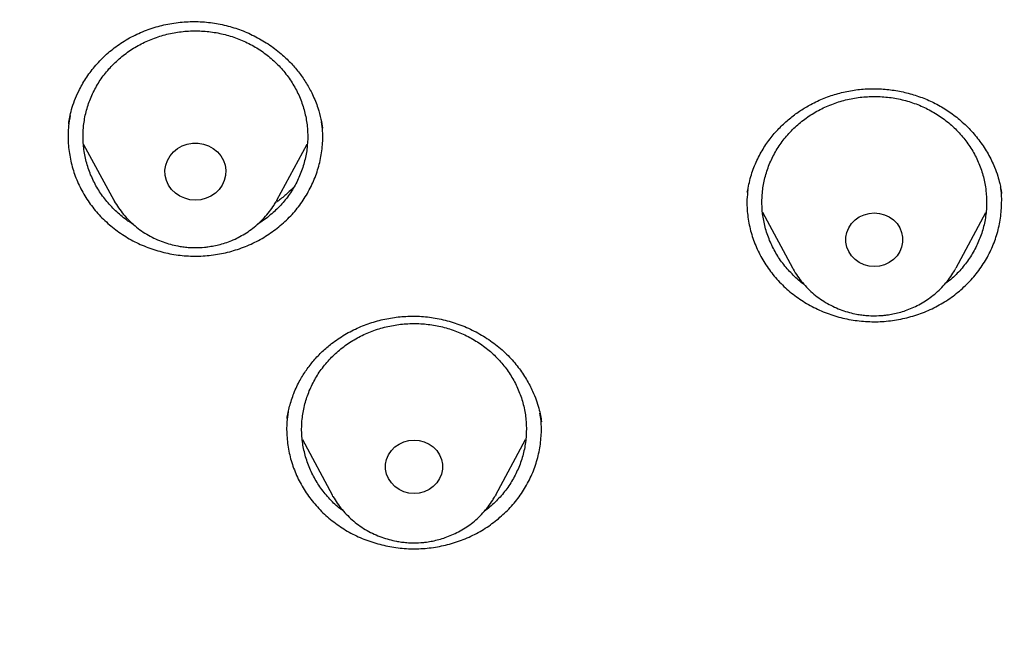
# Model space of a CAD drawing. Header units: millimetres. Extents: x 8 to 1577, y 12 to 2534.
# Tile 77 of 115: x 755 to 768, y 2145 to 2154. Entities that reach past the tile are written whole.
import ezdxf

# ---------------------------------------------------------------- set-up
doc = ezdxf.new("R2010")
doc.units = ezdxf.units.MM

msp = doc.modelspace()

# ---------------------------------------------------------------- linework, layer by layer
at = {"color": 7, "linetype": 'Continuous', "lineweight": 30}
for p, q in [((758.96, 2152.211), (758.964, 2152.193)), ((755.774, 2151.966), (756.177, 2151.225)), ((758.356, 2151.225), (758.761, 2151.969)), ((768.025, 2151.333), (768.028, 2151.314)), ((758.356, 2151.225), (758.349, 2151.211)), ((764.839, 2151.061), (765.239, 2150.319)), ((767.423, 2150.319), (767.82, 2151.057)), ((758.231, 2150.994), (758.099, 2150.904)), ((765.243, 2150.312), (765.239, 2150.319)), ((758.695, 2148.028), (759.094, 2147.288)), ((761.278, 2147.288), (761.676, 2148.027)), ((761.278, 2147.288), (761.27, 2147.275)), ((761.18, 2147.112), (761.128, 2147.074))]:
    msp.add_line(p, q, dxfattribs=at)
at = {"color": 7, "linetype": 'Continuous', "lineweight": 30, "flags": 128}
for points in [[(757.267, 2151.224), (757.194, 2151.23), (757.124, 2151.248), (757.058, 2151.278), (756.999, 2151.318), (756.949, 2151.367), (756.909, 2151.425), (756.88, 2151.487), (756.864, 2151.554), (756.861, 2151.623), (756.871, 2151.69), (756.893, 2151.755), (756.928, 2151.816), (756.973, 2151.869), (757.028, 2151.914), (757.09, 2151.949), (757.159, 2151.973), (757.23, 2151.986), (757.303, 2151.986), (757.375, 2151.973), (757.443, 2151.949), (757.506, 2151.914), (757.56, 2151.869), (757.606, 2151.816), (757.64, 2151.755), (757.663, 2151.69), (757.673, 2151.623), (757.669, 2151.554), (757.653, 2151.487), (757.624, 2151.425), (757.584, 2151.367), (757.534, 2151.318), (757.475, 2151.278), (757.409, 2151.248), (757.339, 2151.23), (757.267, 2151.224)], [(766.331, 2150.338), (766.261, 2150.344), (766.194, 2150.362), (766.131, 2150.392), (766.075, 2150.432), (766.028, 2150.48), (765.991, 2150.536), (765.965, 2150.598), (765.953, 2150.662), (765.953, 2150.728), (765.965, 2150.793), (765.991, 2150.855), (766.028, 2150.911), (766.075, 2150.959), (766.131, 2150.999), (766.194, 2151.028), (766.261, 2151.046), (766.331, 2151.053), (766.401, 2151.046), (766.468, 2151.028), (766.531, 2150.999), (766.587, 2150.959), (766.634, 2150.911), (766.671, 2150.855), (766.696, 2150.793), (766.709, 2150.728), (766.709, 2150.662), (766.696, 2150.598), (766.671, 2150.536), (766.634, 2150.48), (766.587, 2150.432), (766.531, 2150.392), (766.468, 2150.362), (766.401, 2150.344), (766.331, 2150.338)], [(760.186, 2147.308), (760.116, 2147.314), (760.049, 2147.332), (759.986, 2147.361), (759.93, 2147.401), (759.883, 2147.449), (759.846, 2147.506), (759.82, 2147.567), (759.807, 2147.632), (759.807, 2147.698), (759.82, 2147.762), (759.846, 2147.824), (759.883, 2147.88), (759.93, 2147.929), (759.986, 2147.968), (760.049, 2147.998), (760.116, 2148.016), (760.186, 2148.022), (760.256, 2148.016), (760.323, 2147.998), (760.386, 2147.968), (760.442, 2147.929), (760.489, 2147.88), (760.526, 2147.824), (760.551, 2147.762), (760.564, 2147.698), (760.564, 2147.632), (760.551, 2147.567), (760.526, 2147.506), (760.489, 2147.449), (760.442, 2147.401), (760.386, 2147.361), (760.323, 2147.332), (760.256, 2147.314), (760.186, 2147.308)], [(759.104, 2147.27), (759.096, 2147.285), (759.094, 2147.288)]]:
    msp.add_lwpolyline(points, dxfattribs=at)
at = {"color": 7, "linetype": 'Continuous', "lineweight": 30}
for points, knots in [([(819.219, 2144.364), (819.226, 2144.611), (819.239, 2145.093), (819.252, 2145.796), (819.26, 2146.46), (819.264, 2147.087), (819.264, 2147.675), (819.261, 2148.225), (819.256, 2148.753), (819.249, 2149.254), (819.239, 2149.726), (819.229, 2150.153), (819.218, 2150.533), (819.207, 2150.867), (819.197, 2151.155), (819.188, 2151.398), (819.18, 2151.597), (819.174, 2151.751), (819.169, 2151.865), (819.165, 2151.961), (819.161, 2152.063), (819.155, 2152.19), (819.147, 2152.348), (819.138, 2152.534), (819.127, 2152.751), (819.114, 2152.996), (819.099, 2153.269), (819.076, 2153.663), (819.044, 2154.172), (818.998, 2154.835), (818.943, 2155.558), (818.877, 2156.342), (818.799, 2157.186), (818.707, 2158.093), (818.599, 2159.065), (818.477, 2160.062), (818.344, 2161.068), (818.201, 2162.062), (818.044, 2163.082), (817.872, 2164.122), (817.684, 2165.177), (817.492, 2166.19), (817.337, 2166.964), (817.22, 2167.51), (817.149, 2167.832), (817.082, 2168.124), (817.022, 2168.381), (816.972, 2168.589), (816.932, 2168.752), (816.901, 2168.877), (816.875, 2168.978), (816.854, 2169.062), (816.833, 2169.146), (816.806, 2169.25), (816.77, 2169.387), (816.725, 2169.559), (816.67, 2169.763), (816.585, 2170.074), (816.465, 2170.494), (816.311, 2171.007), (816.145, 2171.538), (815.964, 2172.082), (815.764, 2172.656), (815.541, 2173.258), (815.271, 2173.948), (814.954, 2174.703), (814.59, 2175.505), (814.203, 2176.297), (813.792, 2177.077), (813.36, 2177.843), (812.918, 2178.572), (812.471, 2179.266), (812.018, 2179.925), (811.564, 2180.549), (811.109, 2181.139), (810.619, 2181.742), (810.089, 2182.355), (809.518, 2182.975), (808.944, 2183.56), (808.369, 2184.11), (807.834, 2184.592), (807.341, 2185.013), (806.892, 2185.38), (806.449, 2185.727), (806.069, 2186.013), (805.76, 2186.238), (805.53, 2186.402), (805.328, 2186.543), (805.153, 2186.663), (805.001, 2186.767), (804.865, 2186.858), (804.73, 2186.947), (804.584, 2187.042), (804.416, 2187.15), (804.224, 2187.272), (803.992, 2187.417), (803.717, 2187.584), (803.396, 2187.776), (803.038, 2187.982), (802.651, 2188.198), (802.236, 2188.422), (801.793, 2188.652), (801.315, 2188.891), (800.802, 2189.137), (800.253, 2189.388), (799.566, 2189.688), (798.748, 2190.02), (797.808, 2190.371), (796.761, 2190.731), (795.604, 2191.091), (794.339, 2191.442), (793.076, 2191.754), (791.76, 2192.043), (790.393, 2192.306), (788.979, 2192.548), (787.579, 2192.771), (786.193, 2192.974), (784.683, 2193.177), (783.049, 2193.373), (781.287, 2193.557), (779.493, 2193.717), (777.664, 2193.852), (775.8, 2193.96), (773.944, 2194.038), (772.097, 2194.088), (770.313, 2194.108), (768.594, 2194.103), (766.938, 2194.075), (765.283, 2194.024), (763.616, 2193.95), (761.925, 2193.85), (760.207, 2193.724), (758.589, 2193.582), (757.075, 2193.428), (755.669, 2193.269), (754.246, 2193.089), (752.808, 2192.89), (751.355, 2192.668), (749.887, 2192.425), (748.534, 2192.181), (747.305, 2191.928), (746.211, 2191.678), (745.141, 2191.408), (744.104, 2191.12), (743.099, 2190.813), (742.146, 2190.495), (741.243, 2190.168), (740.389, 2189.834), (739.565, 2189.486), (738.773, 2189.127), (738.127, 2188.813), (737.617, 2188.553), (737.234, 2188.351), (736.86, 2188.148), (736.495, 2187.942), (736.141, 2187.737), (735.813, 2187.541), (735.52, 2187.362), (735.271, 2187.205), (735.059, 2187.069), (734.882, 2186.953), (734.749, 2186.866), (734.655, 2186.803), (734.592, 2186.76), (734.534, 2186.721), (734.466, 2186.675), (734.375, 2186.613), (734.263, 2186.536), (734.133, 2186.445), (733.968, 2186.328), (733.765, 2186.182), (733.519, 2186.002), (733.247, 2185.798), (732.95, 2185.569), (732.628, 2185.313), (732.268, 2185.018), (731.869, 2184.679), (731.432, 2184.29), (730.975, 2183.865), (730.514, 2183.414), (730.064, 2182.951), (729.609, 2182.46), (729.154, 2181.942), (728.7, 2181.398), (728.273, 2180.857), (727.842, 2180.284), (727.412, 2179.679), (726.986, 2179.044), (726.592, 2178.422), (726.228, 2177.814), (725.892, 2177.222), (725.579, 2176.641), (725.245, 2175.987), (724.889, 2175.241), (724.514, 2174.392), (724.156, 2173.511), (723.866, 2172.737), (723.637, 2172.078), (723.462, 2171.551), (723.3, 2171.037), (723.165, 2170.586), (723.054, 2170.202), (722.964, 2169.881), (722.884, 2169.586), (722.822, 2169.352), (722.777, 2169.174), (722.746, 2169.056), (722.724, 2168.966), (722.709, 2168.907), (722.698, 2168.863), (722.687, 2168.819), (722.667, 2168.74), (722.637, 2168.616), (722.594, 2168.436), (722.545, 2168.229), (722.492, 2168), (722.436, 2167.753), (722.375, 2167.476), (722.309, 2167.169), (722.24, 2166.835), (722.168, 2166.473), (722.092, 2166.088), (722.015, 2165.686), (721.872, 2164.92), (721.671, 2163.785), (721.438, 2162.325), (721.232, 2160.892), (721.052, 2159.489), (720.889, 2158.061), (720.779, 2156.942), (720.708, 2156.139), (720.668, 2155.66), (720.631, 2155.19), (720.598, 2154.741), (720.569, 2154.324), (720.544, 2153.943), (720.523, 2153.61), (720.506, 2153.322), (720.492, 2153.076), (720.48, 2152.858), (720.471, 2152.666), (720.462, 2152.502), (720.456, 2152.366), (720.45, 2152.256), (720.447, 2152.177), (720.444, 2152.122), (720.442, 2152.072), (720.439, 2152.007), (720.435, 2151.912), (720.429, 2151.781), (720.422, 2151.607), (720.413, 2151.388), (720.404, 2151.122), (720.393, 2150.811), (720.382, 2150.463), (720.372, 2150.08), (720.362, 2149.665), (720.353, 2149.209), (720.346, 2148.713), (720.34, 2148.178), (720.338, 2147.614), (720.338, 2147.023), (720.343, 2146.408), (720.351, 2145.757), (720.364, 2145.07), (720.377, 2144.6), (720.383, 2144.36)], [0, 0, 0, 0, 0.004556, 0.008877, 0.012965, 0.016819, 0.020438, 0.023824, 0.026976, 0.030174, 0.033088, 0.035719, 0.038068, 0.040133, 0.041916, 0.043421, 0.044652, 0.045608, 0.04629, 0.046771, 0.047391, 0.048185, 0.049152, 0.050315, 0.051658, 0.053181, 0.054884, 0.056745, 0.06051, 0.064374, 0.069105, 0.073977, 0.078991, 0.08486, 0.090912, 0.097147, 0.103515, 0.109742, 0.115786, 0.122673, 0.129306, 0.135685, 0.141809, 0.143969, 0.146052, 0.147914, 0.149544, 0.150941, 0.151876, 0.152667, 0.153314, 0.153818, 0.154269, 0.154924, 0.155798, 0.156891, 0.158204, 0.159705, 0.162865, 0.166276, 0.169596, 0.173123, 0.176858, 0.180801, 0.184952, 0.190483, 0.195872, 0.201119, 0.20665, 0.212011, 0.217202, 0.222222, 0.227071, 0.231748, 0.236255, 0.240591, 0.245827, 0.250904, 0.255827, 0.260598, 0.265212, 0.26877, 0.272229, 0.275589, 0.278848, 0.280738, 0.282416, 0.283883, 0.285138, 0.286197, 0.287169, 0.288054, 0.289082, 0.290272, 0.291625, 0.293141, 0.295137, 0.29736, 0.299809, 0.302484, 0.305236, 0.308193, 0.311354, 0.314719, 0.318287, 0.322047, 0.327997, 0.333901, 0.339761, 0.347543, 0.35525, 0.36288, 0.37043, 0.378938, 0.387338, 0.395638, 0.403837, 0.411936, 0.422391, 0.432732, 0.443024, 0.453998, 0.464915, 0.475777, 0.486584, 0.497336, 0.507062, 0.516743, 0.52638, 0.536112, 0.546016, 0.556092, 0.566342, 0.574517, 0.5828, 0.59119, 0.599687, 0.608291, 0.617003, 0.625825, 0.632452, 0.639074, 0.645549, 0.651873, 0.658043, 0.664062, 0.669598, 0.675, 0.68027, 0.685408, 0.690411, 0.69301, 0.695569, 0.698091, 0.700574, 0.703019, 0.705382, 0.707376, 0.709124, 0.710625, 0.711881, 0.712891, 0.713459, 0.713903, 0.714243, 0.714711, 0.715374, 0.716197, 0.71714, 0.718203, 0.719804, 0.721618, 0.723644, 0.725882, 0.728331, 0.730993, 0.734227, 0.737727, 0.741494, 0.745448, 0.749338, 0.753148, 0.757535, 0.761811, 0.765976, 0.770032, 0.774838, 0.77948, 0.783958, 0.788272, 0.792422, 0.796406, 0.800342, 0.80588, 0.811564, 0.817395, 0.823376, 0.826791, 0.830254, 0.833629, 0.836722, 0.838953, 0.84101, 0.842891, 0.844597, 0.845493, 0.846282, 0.846855, 0.847209, 0.847417, 0.847693, 0.848051, 0.848919, 0.850063, 0.851482, 0.85286, 0.854424, 0.856175, 0.858113, 0.860238, 0.862506, 0.864955, 0.86752, 0.870099, 0.879422, 0.888917, 0.897542, 0.906304, 0.915205, 0.924243, 0.927207, 0.930186, 0.933165, 0.935973, 0.93856, 0.940926, 0.94307, 0.944765, 0.946291, 0.947647, 0.948834, 0.949852, 0.9507, 0.951378, 0.951887, 0.952173, 0.952408, 0.952805, 0.953385, 0.954177, 0.955249, 0.956605, 0.958243, 0.960165, 0.962371, 0.964684, 0.967245, 0.970052, 0.973106, 0.976407, 0.979954, 0.983525, 0.987315, 0.991324, 0.995552, 1, 1, 1, 1]), ([(769.801, 2184.775), (769.595, 2184.774), (769.196, 2184.774), (768.616, 2184.769), (768.073, 2184.763), (767.567, 2184.755), (767.102, 2184.745), (766.676, 2184.735), (766.289, 2184.724), (765.938, 2184.714), (765.606, 2184.703), (765.286, 2184.691), (764.964, 2184.679), (764.645, 2184.666), (764.324, 2184.652), (764, 2184.637), (763.387, 2184.606), (762.486, 2184.556), (761.297, 2184.478), (759.795, 2184.363), (757.984, 2184.199), (755.865, 2183.968), (754.034, 2183.732), (752.488, 2183.51), (751.225, 2183.314), (749.964, 2183.104), (748.707, 2182.874), (747.464, 2182.616), (746.237, 2182.33), (745.027, 2182.013), (743.827, 2181.662), (742.808, 2181.328), (741.964, 2181.027), (741.29, 2180.771), (740.613, 2180.497), (739.927, 2180.203), (739.291, 2179.911), (738.709, 2179.628), (738.193, 2179.364), (737.776, 2179.141), (737.459, 2178.966), (737.236, 2178.84), (737.018, 2178.715), (736.808, 2178.592), (736.628, 2178.484), (736.485, 2178.397), (736.379, 2178.332), (736.293, 2178.279), (736.218, 2178.232), (736.14, 2178.183), (736.038, 2178.119), (735.908, 2178.035), (735.746, 2177.93), (735.56, 2177.808), (735.184, 2177.555), (734.642, 2177.175), (733.982, 2176.679), (733.379, 2176.196), (732.825, 2175.727), (732.294, 2175.25), (731.698, 2174.682), (731.044, 2174.013), (730.342, 2173.233), (729.675, 2172.427), (729.044, 2171.599), (728.449, 2170.75), (727.889, 2169.882), (727.364, 2168.993), (726.873, 2168.086), (726.416, 2167.161), (725.993, 2166.222), (725.603, 2165.272), (725.213, 2164.23), (724.831, 2163.095), (724.465, 2161.865), (724.139, 2160.626), (723.849, 2159.379), (723.595, 2158.126), (723.317, 2156.631), (723.025, 2154.89), (722.734, 2152.903), (722.48, 2150.864), (722.265, 2148.773), (722.093, 2146.632), (721.967, 2144.487), (721.888, 2142.341), (721.856, 2140.231), (721.867, 2138.16), (721.919, 2136.127), (722.012, 2134.095), (722.147, 2132.065), (722.324, 2130.038), (722.532, 2128.122), (722.764, 2126.318), (723.013, 2124.624), (723.292, 2122.935), (723.536, 2121.615), (723.725, 2120.658), (723.852, 2120.055), (723.991, 2119.435), (724.145, 2118.79), (724.288, 2118.228), (724.413, 2117.764), (724.511, 2117.413), (724.607, 2117.084), (724.693, 2116.795), (724.769, 2116.545), (724.837, 2116.334), (724.898, 2116.13), (724.94, 2115.996), (724.96, 2115.932)], [0, 0, 0, 0, 0.005855, 0.011353, 0.016497, 0.021285, 0.025718, 0.029728, 0.033397, 0.036724, 0.03971, 0.042835, 0.045834, 0.048859, 0.051908, 0.054982, 0.058082, 0.069333, 0.080646, 0.09196, 0.112162, 0.132364, 0.152567, 0.164689, 0.176816, 0.18895, 0.201086, 0.213213, 0.22512, 0.237023, 0.24892, 0.260816, 0.267695, 0.274573, 0.281484, 0.288617, 0.296013, 0.301599, 0.30724, 0.312708, 0.315218, 0.317686, 0.32011, 0.32249, 0.324721, 0.326148, 0.327345, 0.328312, 0.329064, 0.329912, 0.330984, 0.332537, 0.334402, 0.33658, 0.338996, 0.347527, 0.355802, 0.362985, 0.370041, 0.376994, 0.38385, 0.394142, 0.404443, 0.414732, 0.424995, 0.435224, 0.445451, 0.455687, 0.465941, 0.47622, 0.486497, 0.49676, 0.507016, 0.51988, 0.532745, 0.545612, 0.558475, 0.571324, 0.584175, 0.604388, 0.624608, 0.644827, 0.666478, 0.688122, 0.70977, 0.731418, 0.753066, 0.773566, 0.794066, 0.814566, 0.835065, 0.85556, 0.876068, 0.893301, 0.910535, 0.927768, 0.944993, 0.951054, 0.957184, 0.963574, 0.970236, 0.977171, 0.981035, 0.984698, 0.988143, 0.991371, 0.993754, 0.996, 0.998079, 1, 1, 1, 1]), ([(724.73, 2142.675), (724.737, 2142.749), (724.752, 2142.908), (724.779, 2143.164), (724.812, 2143.436), (724.846, 2143.708), (724.881, 2143.971), (724.932, 2144.339), (725.003, 2144.81), (725.123, 2145.534), (725.284, 2146.401), (725.513, 2147.475), (725.787, 2148.606), (726.115, 2149.793), (726.488, 2150.998), (726.909, 2152.219), (727.382, 2153.455), (727.894, 2154.677), (728.447, 2155.883), (729.05, 2157.098), (729.707, 2158.317), (730.42, 2159.539), (731.175, 2160.739), (731.971, 2161.915), (732.809, 2163.066), (733.669, 2164.169), (734.549, 2165.226), (735.445, 2166.236), (736.374, 2167.22), (737.336, 2168.178), (738.349, 2169.126), (739.414, 2170.062), (740.533, 2170.982), (741.682, 2171.867), (742.862, 2172.716), (744.071, 2173.529), (745.284, 2174.29), (746.498, 2175), (747.711, 2175.662), (748.945, 2176.289), (750.198, 2176.879), (751.497, 2177.445), (752.84, 2177.982), (754.226, 2178.488), (755.629, 2178.95), (757.047, 2179.369), (758.48, 2179.743), (759.866, 2180.058), (761.205, 2180.322), (762.492, 2180.538), (763.639, 2180.699), (764.635, 2180.815), (765.254, 2180.876), (765.644, 2180.911), (765.822, 2180.926), (766.025, 2180.942), (766.26, 2180.96), (766.526, 2180.979), (766.809, 2180.998), (767.004, 2181.009), (767.099, 2181.015)], [0, 0, 0, 0, 0.003927, 0.008311, 0.012996, 0.017558, 0.021977, 0.026253, 0.03607, 0.045713, 0.062854, 0.079995, 0.100402, 0.12081, 0.141218, 0.163083, 0.184949, 0.206816, 0.228689, 0.250573, 0.27377, 0.296966, 0.320163, 0.343359, 0.366545, 0.389733, 0.411598, 0.433464, 0.45533, 0.4772, 0.499103, 0.522302, 0.545493, 0.568684, 0.591875, 0.615064, 0.638253, 0.660126, 0.681999, 0.703873, 0.725747, 0.747629, 0.770833, 0.794027, 0.817221, 0.840415, 0.863608, 0.886802, 0.907213, 0.927623, 0.948034, 0.961505, 0.974652, 0.977157, 0.979853, 0.983037, 0.986713, 0.990881, 0.995543, 1, 1, 1, 1]), ([(772.98, 2096.301), (773.387, 2096.331), (774.2, 2096.391), (775.417, 2096.521), (776.631, 2096.68), (777.78, 2096.861), (778.864, 2097.058), (779.882, 2097.266), (780.896, 2097.497), (781.891, 2097.746), (782.865, 2098.013), (783.82, 2098.296), (784.769, 2098.599), (785.726, 2098.928), (786.69, 2099.283), (787.673, 2099.669), (788.656, 2100.082), (789.641, 2100.522), (790.615, 2100.986), (791.579, 2101.473), (792.532, 2101.982), (793.577, 2102.573), (794.709, 2103.255), (795.92, 2104.038), (797.105, 2104.859), (798.235, 2105.697), (799.309, 2106.547), (800.26, 2107.347), (801.12, 2108.111), (801.894, 2108.833), (802.65, 2109.574), (803.388, 2110.333), (804.107, 2111.11), (804.886, 2111.993), (805.713, 2112.988), (806.581, 2114.104), (807.409, 2115.248), (808.18, 2116.39), (808.895, 2117.526), (809.51, 2118.576), (810.052, 2119.565), (810.528, 2120.487), (810.981, 2121.421), (811.41, 2122.367), (811.815, 2123.324), (812.239, 2124.399), (812.669, 2125.595), (813.094, 2126.918), (813.474, 2128.255), (813.799, 2129.573), (814.073, 2130.867), (814.283, 2132.05), (814.447, 2133.151), (814.571, 2134.169), (814.669, 2135.191), (814.741, 2136.217), (814.786, 2137.246), (814.807, 2138.393), (814.792, 2139.656), (814.727, 2141.036), (814.614, 2142.416), (814.457, 2143.76), (814.259, 2145.067), (814.041, 2146.248), (813.807, 2147.338), (813.566, 2148.337), (813.299, 2149.333), (813.005, 2150.323), (812.686, 2151.308), (812.301, 2152.396), (811.842, 2153.584), (811.295, 2154.866), (810.702, 2156.133), (810.08, 2157.352), (809.433, 2158.524), (808.812, 2159.571), (808.207, 2160.527), (807.627, 2161.395), (807.025, 2162.251), (806.399, 2163.094), (805.75, 2163.924), (805.004, 2164.832), (804.152, 2165.809), (803.184, 2166.849), (802.179, 2167.86), (801.162, 2168.817), (800.14, 2169.721), (799.184, 2170.516), (798.277, 2171.23), (797.424, 2171.869), (796.554, 2172.489), (795.666, 2173.09), (794.761, 2173.672), (793.738, 2174.296), (792.59, 2174.953), (791.31, 2175.633), (790.005, 2176.274), (788.709, 2176.862), (787.425, 2177.397), (786.243, 2177.85), (785.136, 2178.241), (784.106, 2178.579), (783.067, 2178.893), (782.017, 2179.184), (780.959, 2179.452), (779.773, 2179.722), (778.458, 2179.985), (777.011, 2180.229), (775.554, 2180.428), (774.124, 2180.579), (772.724, 2180.685), (771.449, 2180.745), (770.266, 2180.77), (769.176, 2180.768), (768.084, 2180.741), (766.991, 2180.689), (765.898, 2180.613), (764.684, 2180.499), (763.351, 2180.339), (761.899, 2180.118), (760.454, 2179.853), (759.051, 2179.551), (757.693, 2179.215), (756.469, 2178.875), (755.344, 2178.53), (754.316, 2178.19), (753.295, 2177.825), (752.282, 2177.436), (751.278, 2177.024), (750.172, 2176.539), (748.97, 2175.973), (747.678, 2175.313), (746.408, 2174.614), (745.19, 2173.892), (744.027, 2173.153), (742.992, 2172.451), (742.052, 2171.776), (741.202, 2171.135), (740.367, 2170.473), (739.548, 2169.791), (738.745, 2169.089), (737.873, 2168.288), (736.938, 2167.38), (735.951, 2166.356), (734.999, 2165.3), (734.105, 2164.241), (733.267, 2163.181), (732.512, 2162.163), (731.816, 2161.163), (731.173, 2160.183), (730.558, 2159.187), (730.002, 2158.225), (729.499, 2157.302), (729.046, 2156.419), (728.615, 2155.527), (728.211, 2154.637), (727.834, 2153.752), (727.482, 2152.87), (727.152, 2151.982), (726.838, 2151.071), (726.54, 2150.139), (726.247, 2149.133), (725.967, 2148.069), (725.706, 2146.945), (725.477, 2145.813), (725.291, 2144.732), (725.142, 2143.705), (725.025, 2142.732), (724.932, 2141.755), (724.864, 2140.79), (724.82, 2139.837), (724.8, 2138.896), (724.801, 2137.955), (724.825, 2136.998), (724.873, 2136.026), (724.947, 2135.027), (725.048, 2134.019), (725.176, 2133.002), (725.331, 2131.986), (725.512, 2130.972), (725.72, 2129.96), (725.98, 2128.84), (726.304, 2127.614), (726.705, 2126.285), (727.153, 2124.967), (727.635, 2123.692), (728.147, 2122.464), (728.648, 2121.361), (729.143, 2120.351), (729.622, 2119.43), (730.126, 2118.52), (730.654, 2117.619), (731.206, 2116.73), (731.846, 2115.753), (732.584, 2114.698), (733.431, 2113.568), (734.318, 2112.463), (735.221, 2111.411), (736.137, 2110.41), (736.999, 2109.526), (737.821, 2108.726), (738.598, 2108.007), (739.394, 2107.304), (740.209, 2106.619), (741.044, 2105.951), (741.992, 2105.229), (743.06, 2104.462), (744.257, 2103.659), (745.483, 2102.893), (746.706, 2102.181), (747.923, 2101.522), (749.087, 2100.935), (750.225, 2100.401), (751.334, 2099.914), (752.459, 2099.456), (753.54, 2099.048), (754.574, 2098.686), (755.559, 2098.365), (756.553, 2098.066), (757.54, 2097.792), (758.52, 2097.542), (759.492, 2097.316), (760.47, 2097.111), (761.469, 2096.923), (762.488, 2096.754), (763.438, 2096.617), (764.299, 2096.511), (765.072, 2096.428), (765.846, 2096.356), (766.363, 2096.32), (766.621, 2096.301)], [0, 0, 0, 0, 0.004426, 0.008853, 0.013292, 0.017731, 0.0215, 0.025269, 0.029046, 0.032823, 0.036443, 0.040063, 0.04369, 0.047318, 0.051123, 0.054931, 0.058875, 0.06282, 0.066765, 0.07073, 0.074696, 0.078662, 0.083974, 0.089285, 0.09462, 0.099955, 0.104906, 0.109861, 0.113806, 0.117751, 0.121695, 0.12566, 0.129627, 0.133592, 0.138904, 0.144216, 0.14955, 0.154885, 0.159836, 0.164791, 0.168736, 0.172681, 0.176625, 0.180591, 0.184557, 0.188522, 0.193834, 0.199146, 0.204481, 0.209815, 0.214766, 0.219722, 0.223666, 0.227611, 0.231556, 0.235521, 0.239487, 0.243453, 0.248764, 0.254076, 0.259411, 0.264746, 0.269696, 0.274652, 0.278596, 0.282541, 0.286486, 0.290451, 0.294417, 0.298383, 0.303695, 0.309007, 0.314341, 0.319676, 0.324627, 0.329582, 0.333527, 0.337472, 0.341416, 0.345382, 0.349348, 0.353313, 0.358625, 0.363937, 0.369271, 0.374606, 0.379557, 0.384512, 0.388457, 0.392402, 0.396346, 0.400312, 0.404278, 0.408243, 0.413555, 0.418867, 0.424202, 0.429536, 0.434487, 0.439443, 0.443387, 0.447332, 0.451277, 0.455242, 0.459208, 0.463174, 0.468486, 0.473797, 0.479132, 0.484467, 0.489418, 0.494373, 0.498317, 0.502262, 0.506207, 0.510172, 0.514138, 0.518104, 0.523416, 0.528728, 0.534062, 0.539397, 0.544348, 0.549303, 0.553248, 0.557193, 0.561137, 0.565103, 0.569069, 0.573034, 0.578346, 0.583658, 0.588993, 0.594327, 0.599278, 0.604234, 0.608178, 0.612123, 0.616067, 0.620033, 0.623999, 0.627964, 0.633276, 0.638588, 0.643923, 0.649258, 0.654208, 0.659164, 0.66359, 0.668016, 0.672456, 0.676895, 0.680664, 0.684433, 0.68821, 0.691986, 0.695607, 0.699227, 0.702854, 0.706482, 0.710287, 0.714095, 0.718521, 0.722947, 0.727387, 0.731826, 0.735595, 0.739364, 0.74314, 0.746917, 0.750537, 0.754158, 0.757785, 0.761412, 0.765218, 0.769026, 0.77297, 0.776915, 0.780859, 0.784825, 0.788791, 0.792756, 0.798068, 0.80338, 0.808715, 0.814049, 0.819, 0.823956, 0.8279, 0.831845, 0.83579, 0.839755, 0.843721, 0.847687, 0.852999, 0.85831, 0.863645, 0.86898, 0.873931, 0.878886, 0.882831, 0.886776, 0.89072, 0.894685, 0.898652, 0.902617, 0.907929, 0.913241, 0.918575, 0.92391, 0.928861, 0.933816, 0.938243, 0.942669, 0.947108, 0.951548, 0.955316, 0.959085, 0.962862, 0.966639, 0.970259, 0.973879, 0.977507, 0.981134, 0.98494, 0.988747, 0.991559, 0.99437, 0.997185, 1, 1, 1, 1]), ([(766.34, 2114.517), (765.99, 2114.566), (765.288, 2114.665), (764.244, 2114.868), (763.206, 2115.11), (762.178, 2115.395), (761.169, 2115.719), (760.184, 2116.078), (759.222, 2116.471), (758.277, 2116.902), (757.343, 2117.373), (756.425, 2117.881), (755.526, 2118.427), (754.654, 2119.006), (753.806, 2119.62), (752.99, 2120.264), (752.208, 2120.935), (751.462, 2121.63), (750.751, 2122.352), (750.07, 2123.105), (749.42, 2123.89), (748.802, 2124.706), (748.221, 2125.549), (747.676, 2126.417), (747.174, 2127.3), (746.715, 2128.194), (746.298, 2129.099), (745.92, 2130.021), (745.579, 2130.963), (745.277, 2131.923), (745.016, 2132.899), (744.8, 2133.882), (744.626, 2134.874), (744.497, 2135.868), (744.412, 2136.86), (744.373, 2137.846), (744.377, 2138.83), (744.426, 2139.817), (744.521, 2140.807), (744.662, 2141.8), (744.849, 2142.79), (745.082, 2143.773), (745.356, 2144.74), (745.67, 2145.689), (746.022, 2146.617), (746.415, 2147.533), (746.851, 2148.441), (747.328, 2149.336), (747.845, 2150.216), (748.401, 2151.074), (748.994, 2151.91), (749.622, 2152.72), (750.281, 2153.499), (750.968, 2154.245), (751.686, 2154.962), (752.439, 2155.652), (753.227, 2156.315), (754.051, 2156.95), (754.907, 2157.553), (755.791, 2158.123), (756.694, 2158.654), (757.612, 2159.145), (758.544, 2159.598), (759.497, 2160.016), (760.474, 2160.4), (761.473, 2160.749), (762.491, 2161.06), (763.519, 2161.33), (764.561, 2161.561), (765.607, 2161.75), (766.655, 2161.897), (767.699, 2162.002), (768.743, 2162.065), (769.795, 2162.087), (770.853, 2162.066), (771.916, 2162.001), (772.98, 2161.894), (774.04, 2161.743), (775.086, 2161.552), (776.114, 2161.323), (777.124, 2161.056), (778.124, 2160.75), (779.117, 2160.404), (780.1, 2160.018), (781.07, 2159.593), (782.018, 2159.131), (782.947, 2158.632), (783.849, 2158.099), (784.722, 2157.535), (785.561, 2156.942), (786.37, 2156.318), (787.155, 2155.659), (787.912, 2154.966), (788.643, 2154.236), (789.342, 2153.476), (790.008, 2152.686), (790.633, 2151.875), (791.218, 2151.048), (791.763, 2150.206), (792.272, 2149.341), (792.746, 2148.451), (793.185, 2147.539), (793.585, 2146.606), (793.942, 2145.66), (794.259, 2144.7), (794.531, 2143.732), (794.759, 2142.76), (794.942, 2141.788), (795.08, 2140.813), (795.175, 2139.829), (795.225, 2138.836), (795.23, 2137.834), (795.188, 2136.83), (795.101, 2135.825), (794.97, 2134.832), (794.796, 2133.852), (794.582, 2132.887), (794.326, 2131.929), (794.027, 2130.974), (793.685, 2130.026), (793.3, 2129.087), (792.874, 2128.167), (792.408, 2127.262), (791.904, 2126.38), (791.364, 2125.523), (790.792, 2124.696), (790.185, 2123.894), (789.54, 2123.114), (788.855, 2122.356), (788.131, 2121.621), (787.371, 2120.914), (786.578, 2120.236), (785.761, 2119.594), (784.923, 2118.989), (784.065, 2118.42), (783.182, 2117.884), (782.27, 2117.378), (781.331, 2116.905), (780.368, 2116.466), (779.388, 2116.066), (778.39, 2115.705), (777.393, 2115.384), (776.721, 2115.205), (776.394, 2115.118)], [0, 0, 0, 0, 0.007111, 0.014233, 0.021378, 0.028559, 0.035735, 0.042744, 0.049754, 0.056777, 0.063826, 0.071, 0.07815, 0.085287, 0.092425, 0.099606, 0.106655, 0.113671, 0.120666, 0.127652, 0.134763, 0.141884, 0.149029, 0.156211, 0.163388, 0.170396, 0.177406, 0.18443, 0.191479, 0.198653, 0.205803, 0.21294, 0.220078, 0.227259, 0.234309, 0.241325, 0.248319, 0.255305, 0.262416, 0.269538, 0.276683, 0.283864, 0.291041, 0.29805, 0.30506, 0.312083, 0.319132, 0.326306, 0.333456, 0.340594, 0.347731, 0.354912, 0.361962, 0.368978, 0.375972, 0.382958, 0.390069, 0.397191, 0.404336, 0.411517, 0.418694, 0.425703, 0.432713, 0.439736, 0.446785, 0.453959, 0.461109, 0.468246, 0.475384, 0.482565, 0.489615, 0.49663, 0.503625, 0.510611, 0.517722, 0.524844, 0.531989, 0.53917, 0.546347, 0.553355, 0.560365, 0.567389, 0.574438, 0.581612, 0.588762, 0.595899, 0.603037, 0.610218, 0.617267, 0.624283, 0.631278, 0.638264, 0.645375, 0.652496, 0.659641, 0.666823, 0.674, 0.681008, 0.688018, 0.695042, 0.702091, 0.709265, 0.716414, 0.723552, 0.73069, 0.737871, 0.74492, 0.751936, 0.758931, 0.765917, 0.773028, 0.780149, 0.787294, 0.794476, 0.801653, 0.808662, 0.815672, 0.822695, 0.829744, 0.836918, 0.844068, 0.851206, 0.858343, 0.865524, 0.872574, 0.87959, 0.886584, 0.89357, 0.900681, 0.907803, 0.914948, 0.922129, 0.929306, 0.936315, 0.943325, 0.950348, 0.957396, 0.964571, 0.971721, 0.978858, 0.985995, 0.993177, 1, 1, 1, 1]), ([(755.575, 2152.244), (755.58, 2152.272), (755.59, 2152.333), (755.614, 2152.438), (755.653, 2152.556), (755.714, 2152.696), (755.801, 2152.85), (755.919, 2153.009), (756.06, 2153.158), (756.225, 2153.292), (756.41, 2153.406), (756.61, 2153.496), (756.819, 2153.561), (757.034, 2153.599), (757.251, 2153.612), (757.467, 2153.598), (757.678, 2153.558), (757.882, 2153.495), (758.077, 2153.407), (758.262, 2153.297), (758.42, 2153.174), (758.551, 2153.047), (758.659, 2152.92), (758.752, 2152.783), (758.837, 2152.627), (758.902, 2152.466), (758.944, 2152.312), (758.959, 2152.225), (758.966, 2152.186)], [0, 0, 0, 0, 0.021439, 0.045634, 0.072812, 0.102503, 0.14318, 0.18498, 0.227968, 0.272207, 0.317441, 0.362643, 0.407409, 0.451791, 0.495852, 0.539674, 0.583003, 0.625895, 0.669275, 0.713311, 0.758009, 0.791998, 0.826413, 0.861274, 0.896217, 0.937689, 0.97222, 1, 1, 1, 1]), ([(756.436, 2150.902), (756.426, 2150.908), (756.36, 2150.945), (756.251, 2151.033), (756.114, 2151.165), (755.998, 2151.315), (755.903, 2151.477), (755.832, 2151.649), (755.785, 2151.829), (755.764, 2152.012), (755.768, 2152.197), (755.798, 2152.38), (755.853, 2152.557), (755.932, 2152.727), (756.034, 2152.885), (756.158, 2153.029), (756.3, 2153.157), (756.458, 2153.266), (756.631, 2153.355), (756.814, 2153.422), (757.005, 2153.466), (757.201, 2153.486), (757.398, 2153.482), (757.592, 2153.454), (757.781, 2153.402), (757.961, 2153.328), (758.13, 2153.232), (758.283, 2153.116), (758.419, 2152.983), (758.535, 2152.833), (758.63, 2152.671), (758.701, 2152.499), (758.748, 2152.319), (758.77, 2152.136), (758.765, 2151.951), (758.735, 2151.768), (758.68, 2151.591), (758.601, 2151.421), (758.499, 2151.263), (758.377, 2151.118), (758.279, 2151.036), (758.231, 2150.994)], [0, 0, 0, 0, 0.00463, 0.030824, 0.057018, 0.083212, 0.109406, 0.1356, 0.161794, 0.187988, 0.214182, 0.240376, 0.266569, 0.292763, 0.318957, 0.345151, 0.371345, 0.397539, 0.423733, 0.449927, 0.476121, 0.502315, 0.528509, 0.554703, 0.580897, 0.607091, 0.633285, 0.659479, 0.685673, 0.711867, 0.738061, 0.764254, 0.790448, 0.816642, 0.842836, 0.86903, 0.895224, 0.921418, 0.947612, 0.973806, 1, 1, 1, 1]), ([(764.635, 2151.33), (764.649, 2151.4), (764.676, 2151.537), (764.749, 2151.729), (764.84, 2151.904), (764.948, 2152.059), (765.068, 2152.195), (765.195, 2152.311), (765.327, 2152.41), (765.474, 2152.499), (765.638, 2152.579), (765.822, 2152.644), (766.013, 2152.688), (766.207, 2152.711), (766.402, 2152.712), (766.596, 2152.693), (766.786, 2152.654), (766.97, 2152.595), (767.147, 2152.517), (767.315, 2152.419), (767.472, 2152.3), (767.616, 2152.164), (767.744, 2152.01), (767.853, 2151.843), (767.93, 2151.686), (767.979, 2151.552), (768.005, 2151.454), (768.021, 2151.376), (768.027, 2151.335), (768.03, 2151.317)], [0, 0, 0, 0, 0.046543, 0.090992, 0.133341, 0.173618, 0.211859, 0.248096, 0.282329, 0.314551, 0.35477, 0.39457, 0.434464, 0.474187, 0.513749, 0.553188, 0.592517, 0.631751, 0.671236, 0.711265, 0.751863, 0.793039, 0.834761, 0.876979, 0.918854, 0.945901, 0.968351, 0.986319, 1, 1, 1, 1]), ([(765.397, 2150.095), (765.396, 2150.096), (765.341, 2150.132), (765.247, 2150.22), (765.119, 2150.36), (765.013, 2150.516), (764.93, 2150.684), (764.87, 2150.86), (764.836, 2151.042), (764.827, 2151.227), (764.844, 2151.411), (764.886, 2151.591), (764.953, 2151.765), (765.044, 2151.929), (765.156, 2152.081), (765.289, 2152.218), (765.439, 2152.337), (765.605, 2152.436), (765.783, 2152.515), (765.971, 2152.571), (766.165, 2152.603), (766.361, 2152.611), (766.557, 2152.596), (766.75, 2152.556), (766.935, 2152.493), (767.109, 2152.408), (767.271, 2152.302), (767.416, 2152.177), (767.543, 2152.036), (767.649, 2151.88), (767.732, 2151.713), (767.792, 2151.536), (767.826, 2151.354), (767.835, 2151.17), (767.818, 2150.985), (767.776, 2150.805), (767.709, 2150.631), (767.618, 2150.467), (767.505, 2150.316), (767.39, 2150.193), (767.306, 2150.13), (767.274, 2150.105)], [0, 0, 0, 0, 0.000498, 0.027051, 0.053604, 0.080157, 0.10671, 0.133262, 0.159815, 0.186368, 0.212921, 0.239474, 0.266026, 0.292579, 0.319132, 0.345685, 0.372238, 0.398791, 0.425343, 0.451896, 0.478449, 0.505002, 0.531555, 0.558107, 0.58466, 0.611213, 0.637766, 0.664319, 0.690872, 0.717424, 0.743977, 0.77053, 0.797083, 0.823636, 0.850188, 0.876741, 0.903294, 0.929847, 0.9564, 0.982953, 1, 1, 1, 1]), ([(755.596, 2152.353), (755.587, 2152.307), (755.566, 2152.192), (755.564, 2152.004), (755.588, 2151.796), (755.641, 2151.592), (755.722, 2151.397), (755.829, 2151.213), (755.961, 2151.044), (756.115, 2150.893), (756.289, 2150.762), (756.479, 2150.653), (756.684, 2150.569), (756.898, 2150.51), (757.118, 2150.478), (757.341, 2150.473), (757.563, 2150.496), (757.779, 2150.546), (757.987, 2150.622), (758.184, 2150.722), (758.301, 2150.807), (758.359, 2150.85)], [0, 0, 0, 0, 0.036334, 0.089871, 0.143408, 0.196945, 0.250482, 0.304019, 0.357556, 0.411093, 0.46463, 0.518167, 0.571704, 0.625241, 0.678778, 0.732315, 0.785852, 0.839389, 0.892926, 0.946463, 1, 1, 1, 1]), ([(758.359, 2150.85), (758.414, 2150.897), (758.525, 2150.991), (758.663, 2151.155), (758.779, 2151.334), (758.869, 2151.526), (758.931, 2151.727), (758.964, 2151.934), (758.972, 2152.116), (758.956, 2152.226), (758.951, 2152.267)], [0, 0, 0, 0, 0.131666, 0.263333, 0.394999, 0.526665, 0.658332, 0.789998, 0.921664, 1, 1, 1, 1]), ([(758.58, 2151.396), (758.575, 2151.391), (758.543, 2151.356), (758.469, 2151.292), (758.397, 2151.23), (758.352, 2151.2), (758.348, 2151.198)], [0, 0, 0, 0, 0.077652, 0.480582, 0.953256, 1, 1, 1, 1]), ([(764.644, 2151.366), (764.639, 2151.321), (764.625, 2151.206), (764.637, 2151.021), (764.675, 2150.815), (764.743, 2150.615), (764.838, 2150.425), (764.958, 2150.249), (765.101, 2150.088), (765.266, 2149.947), (765.449, 2149.827), (765.647, 2149.731), (765.857, 2149.659), (766.074, 2149.614), (766.297, 2149.597), (766.52, 2149.605), (766.665, 2149.633), (766.738, 2149.647)], [0, 0, 0, 0, 0.044581, 0.112825, 0.18107, 0.249314, 0.317558, 0.385802, 0.454046, 0.522291, 0.590535, 0.658779, 0.727023, 0.795267, 0.863512, 0.931756, 1, 1, 1, 1]), ([(766.738, 2149.647), (766.809, 2149.666), (766.952, 2149.705), (767.153, 2149.795), (767.341, 2149.908), (767.512, 2150.043), (767.662, 2150.198), (767.79, 2150.369), (767.893, 2150.555), (767.968, 2150.752), (768.017, 2150.957), (768.033, 2151.166), (768.033, 2151.31), (768.019, 2151.382), (768.018, 2151.386)], [0, 0, 0, 0, 0.090463, 0.180926, 0.27139, 0.361853, 0.452316, 0.542779, 0.633243, 0.723706, 0.814169, 0.904632, 0.995095, 1, 1, 1, 1]), ([(756.177, 2151.228), (756.179, 2151.222), (756.198, 2151.185), (756.241, 2151.119), (756.306, 2151.032), (756.38, 2150.952), (756.46, 2150.878), (756.547, 2150.812), (756.639, 2150.754), (756.735, 2150.705), (756.834, 2150.664), (756.932, 2150.633), (757.021, 2150.613), (757.099, 2150.6), (757.178, 2150.592), (757.234, 2150.591), (757.267, 2150.59)], [0, 0, 0, 0, 0.013648, 0.096055, 0.178527, 0.261027, 0.343501, 0.425857, 0.507943, 0.589478, 0.669887, 0.747749, 0.821793, 0.874049, 0.927367, 1, 1, 1, 1]), ([(757.267, 2150.59), (757.307, 2150.591), (757.363, 2150.592), (757.446, 2150.602), (757.516, 2150.614), (757.6, 2150.633), (757.686, 2150.66), (757.775, 2150.694), (757.863, 2150.737), (757.95, 2150.788), (758.034, 2150.847), (758.114, 2150.914), (758.188, 2150.988), (758.257, 2151.07), (758.31, 2151.144), (758.337, 2151.193), (758.347, 2151.211)], [0, 0, 0, 0, 0.090774, 0.128127, 0.190093, 0.254613, 0.323966, 0.396487, 0.471502, 0.548474, 0.627023, 0.706873, 0.787821, 0.869719, 0.952463, 1, 1, 1, 1]), ([(765.244, 2150.312), (765.245, 2150.309), (765.263, 2150.273), (765.305, 2150.209), (765.37, 2150.122), (765.444, 2150.042), (765.524, 2149.968), (765.611, 2149.902), (765.703, 2149.844), (765.799, 2149.795), (765.898, 2149.754), (765.996, 2149.723), (766.085, 2149.703), (766.164, 2149.69), (766.243, 2149.682), (766.299, 2149.681), (766.331, 2149.68)], [0, 0, 0, 0, 0.008674, 0.091497, 0.174385, 0.257301, 0.34019, 0.422962, 0.505462, 0.587408, 0.668222, 0.746477, 0.820894, 0.873414, 0.927001, 1, 1, 1, 1]), ([(766.331, 2149.68), (766.371, 2149.681), (766.427, 2149.682), (766.51, 2149.692), (766.581, 2149.704), (766.664, 2149.723), (766.751, 2149.75), (766.839, 2149.784), (766.927, 2149.827), (767.014, 2149.878), (767.098, 2149.937), (767.178, 2150.004), (767.253, 2150.078), (767.321, 2150.159), (767.378, 2150.239), (767.408, 2150.294), (767.421, 2150.317)], [0, 0, 0, 0, 0.089495, 0.126322, 0.187415, 0.251026, 0.319402, 0.390901, 0.464859, 0.540746, 0.618189, 0.696914, 0.776722, 0.857466, 0.939044, 1, 1, 1, 1]), ([(758.49, 2148.307), (758.5, 2148.362), (758.521, 2148.475), (758.58, 2148.649), (758.656, 2148.812), (758.748, 2148.958), (758.847, 2149.086), (758.959, 2149.205), (759.096, 2149.322), (759.259, 2149.432), (759.448, 2149.528), (759.644, 2149.6), (759.846, 2149.649), (760.051, 2149.675), (760.26, 2149.677), (760.472, 2149.653), (760.683, 2149.603), (760.891, 2149.528), (761.091, 2149.426), (761.277, 2149.3), (761.442, 2149.155), (761.579, 2148.997), (761.687, 2148.836), (761.764, 2148.689), (761.817, 2148.56), (761.853, 2148.449), (761.875, 2148.348), (761.884, 2148.292), (761.888, 2148.265)], [0, 0, 0, 0, 0.03809, 0.078385, 0.120982, 0.154496, 0.188946, 0.223157, 0.25708, 0.301534, 0.345112, 0.387871, 0.429835, 0.471281, 0.513404, 0.556398, 0.600285, 0.645056, 0.690652, 0.737006, 0.783093, 0.826413, 0.866889, 0.904552, 0.930959, 0.955706, 0.978565, 1, 1, 1, 1]), ([(759.244, 2147.073), (759.23, 2147.083), (759.163, 2147.129), (759.061, 2147.231), (758.939, 2147.376), (758.84, 2147.536), (758.764, 2147.706), (758.712, 2147.885), (758.685, 2148.068), (758.684, 2148.253), (758.709, 2148.436), (758.759, 2148.615), (758.833, 2148.786), (758.931, 2148.947), (759.05, 2149.094), (759.188, 2149.226), (759.344, 2149.339), (759.514, 2149.432), (759.695, 2149.504), (759.885, 2149.552), (760.08, 2149.577), (760.277, 2149.578), (760.472, 2149.555), (760.662, 2149.508), (760.844, 2149.438), (761.015, 2149.347), (761.172, 2149.235), (761.312, 2149.105), (761.432, 2148.959), (761.532, 2148.799), (761.608, 2148.629), (761.66, 2148.45), (761.686, 2148.267), (761.687, 2148.082), (761.663, 2147.899), (761.613, 2147.72), (761.538, 2147.549), (761.441, 2147.388), (761.323, 2147.24), (761.228, 2147.155), (761.18, 2147.112)], [0, 0, 0, 0, 0.007114, 0.033949, 0.060784, 0.087619, 0.114453, 0.141288, 0.168123, 0.194958, 0.221792, 0.248627, 0.275462, 0.302297, 0.329131, 0.355966, 0.382801, 0.409636, 0.43647, 0.463305, 0.49014, 0.516975, 0.543809, 0.570644, 0.597479, 0.624314, 0.651148, 0.677983, 0.704818, 0.731653, 0.758487, 0.785322, 0.812157, 0.838992, 0.865826, 0.892661, 0.919496, 0.946331, 0.973165, 1, 1, 1, 1]), ([(758.507, 2148.397), (758.5, 2148.353), (758.482, 2148.239), (758.486, 2148.055), (758.515, 2147.847), (758.574, 2147.645), (758.661, 2147.452), (758.773, 2147.271), (758.91, 2147.105), (759.068, 2146.958), (759.246, 2146.831), (759.439, 2146.727), (759.646, 2146.648), (759.862, 2146.595), (760.083, 2146.568), (760.306, 2146.569), (760.527, 2146.598), (760.742, 2146.653), (760.947, 2146.734), (761.141, 2146.839), (761.256, 2146.927), (761.313, 2146.972)], [0, 0, 0, 0, 0.034458, 0.0881, 0.141741, 0.195382, 0.249023, 0.302664, 0.356306, 0.409947, 0.463588, 0.517229, 0.57087, 0.624512, 0.678153, 0.731794, 0.785435, 0.839076, 0.892718, 0.946359, 1, 1, 1, 1]), ([(761.313, 2146.972), (761.367, 2147.02), (761.474, 2147.116), (761.608, 2147.284), (761.719, 2147.466), (761.803, 2147.66), (761.86, 2147.863), (761.887, 2148.071), (761.889, 2148.244), (761.873, 2148.346), (761.867, 2148.379)], [0, 0, 0, 0, 0.133756, 0.267513, 0.401269, 0.535026, 0.668782, 0.802539, 0.936295, 1, 1, 1, 1]), ([(759.104, 2147.27), (759.123, 2147.239), (759.159, 2147.178), (759.225, 2147.092), (759.299, 2147.011), (759.379, 2146.938), (759.466, 2146.871), (759.558, 2146.813), (759.654, 2146.764), (759.753, 2146.724), (759.851, 2146.693), (759.94, 2146.672), (760.019, 2146.66), (760.097, 2146.651), (760.153, 2146.65), (760.186, 2146.649)], [0, 0, 0, 0, 0.08251, 0.166218, 0.249954, 0.333664, 0.417254, 0.50057, 0.583326, 0.66494, 0.743969, 0.819123, 0.872162, 0.926279, 1, 1, 1, 1]), ([(760.186, 2146.649), (760.226, 2146.65), (760.282, 2146.652), (760.365, 2146.661), (760.436, 2146.673), (760.519, 2146.693), (760.605, 2146.719), (760.694, 2146.754), (760.782, 2146.796), (760.869, 2146.847), (760.953, 2146.906), (761.033, 2146.973), (761.108, 2147.047), (761.176, 2147.129), (761.23, 2147.205), (761.258, 2147.255), (761.269, 2147.275)], [0, 0, 0, 0, 0.09046, 0.127683, 0.189435, 0.253732, 0.322845, 0.395115, 0.469869, 0.546575, 0.624852, 0.704426, 0.785094, 0.866708, 0.949165, 1, 1, 1, 1])]:
    msp.add_open_spline(points, degree=3, knots=knots, dxfattribs=at)

doc.saveas('drawing.dxf')
